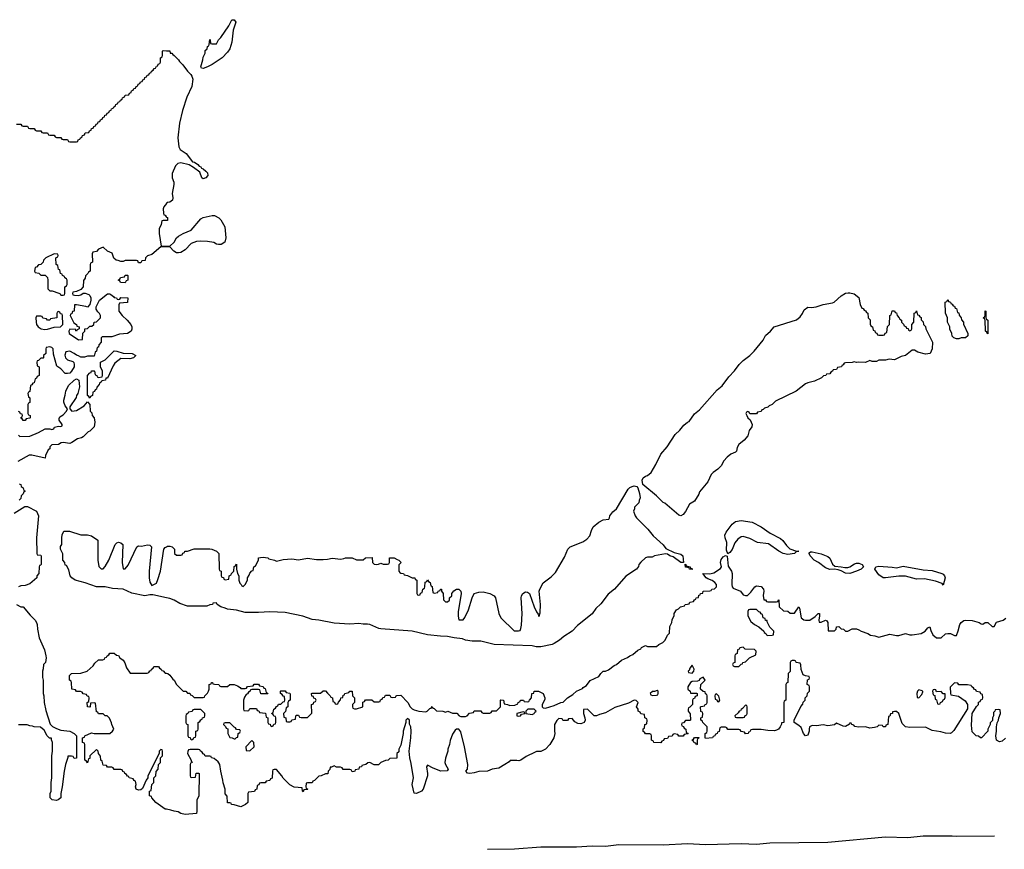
# Model space of a CAD drawing. Header units: inches. Extents: x 2112843 to 2323771, y 35243 to 209174.
# Tile 23 of 83: x 2238680 to 2247539, y 60648 to 68113. Entities that reach past the tile are written whole.
import ezdxf

# ---------------------------------------------------------------- set-up
doc = ezdxf.new("R2010")
doc.units = ezdxf.units.IN
doc.header["$MEASUREMENT"] = 0
doc.layers.add('C2036', color=7, linetype='Continuous')
doc.layers.add('C2046', color=7, linetype='Continuous')

msp = doc.modelspace()

# ---------------------------------------------------------------- linework, layer by layer
at = {"layer": 'C2036', "color": 6}
for points in [[(2238650, 67174), (2238690, 67174), (2238698, 67158), (2238710, 67154), (2238750, 67154), (2238758, 67138), (2238770, 67134), (2238810, 67134), (2238818, 67118), (2238830, 67114), (2238870, 67114), (2238878, 67098), (2238890, 67094), (2238930, 67094), (2238938, 67078), (2238950, 67074), (2238990, 67074), (2238998, 67058), (2239010, 67054), (2239050, 67054), (2239058, 67038), (2239070, 67034), (2239110, 67034), (2239118, 67018), (2239130, 67014), (2239190, 67014), (2239202, 67018), (2239207.3, 67032.7), (2239222, 67038), (2239226, 67050), (2239242, 67058), (2239246, 67070), (2239262, 67078), (2239270, 67094), (2239302, 67098), (2239307.3, 67112.7), (2239322, 67118), (2239327.3, 67132.7), (2239342, 67138), (2239347.3, 67152.7), (2239362, 67158), (2239367.3, 67172.7), (2239382, 67178), (2239387.3, 67192.7), (2239402, 67198), (2239407.3, 67212.7), (2239422, 67218), (2239427.3, 67232.7), (2239442, 67238), (2239447.3, 67252.7), (2239462, 67258), (2239467.3, 67272.7), (2239482, 67278), (2239487.3, 67292.7), (2239502, 67298), (2239506, 67310), (2239522, 67318), (2239526, 67330), (2239542, 67338), (2239546, 67350), (2239562, 67358), (2239566, 67370), (2239582, 67378), (2239586, 67390), (2239602, 67398), (2239606, 67410), (2239622, 67418), (2239630, 67434), (2239662, 67438), (2239667.3, 67452.7), (2239682, 67458), (2239687.3, 67472.7), (2239702, 67478), (2239707.3, 67492.7), (2239722, 67498), (2239727.3, 67512.7), (2239742, 67518), (2239747.3, 67532.7), (2239762, 67538), (2239767.3, 67552.7), (2239782, 67558), (2239787.3, 67572.7), (2239802, 67578), (2239807.3, 67592.7), (2239822, 67598), (2239827.3, 67612.7), (2239842, 67618), (2239847.3, 67632.7), (2239862, 67638), (2239866, 67650), (2239882, 67658), (2239890, 67674), (2239902, 67678), (2239910, 67694), (2239922, 67698), (2239927.3, 67712.7), (2239942, 67718), (2239946, 67730), (2239946, 67770), (2239962, 67778), (2239966, 67790), (2239966, 67830), (2239970, 67834), (2240000, 67832.7)], [(2240000, 66460.4), (2239999.8, 66460.2), (2239978, 66430), (2239972, 66410), (2239972.7, 66372.7), (2239978, 66358), (2239990, 66354), (2239998, 66338), (2240000, 66337.3)], [(2240000, 66306), (2239970, 66306), (2239958, 66302), (2239952, 66270), (2239936, 66230), (2239934.8, 66190), (2239954, 66074), (2240000, 66074)], [(2240000, 66068), (2239950, 66068), (2239870, 65999.3), (2239831, 65989), (2239812, 65970), (2239810, 65946), (2239778, 65942), (2239770, 65926), (2239750, 65926), (2239742, 65942), (2239730, 65946), (2239630, 65946), (2239610, 65938), (2239590, 65938), (2239567.3, 65947.3), (2239548.4, 65948.4), (2239528.4, 65968.4), (2239512.9, 66012.9), (2239470, 66028.7), (2239430, 66066), (2239390, 66048), (2239370, 66028), (2239338, 66022), (2239332.7, 66007.3), (2239334, 65930), (2239318, 65922), (2239314, 65910), (2239314, 65850), (2239298, 65842), (2239294, 65830), (2239272, 65808), (2239270, 65786), (2239252.7, 65767.3), (2239252, 65710), (2239230, 65686), (2239190, 65668), (2239158, 65662), (2239154, 65650), (2239158, 65638), (2239172.7, 65632.7), (2239210, 65631.3), (2239230, 65638), (2239250, 65652), (2239270, 65652), (2239300.7, 65640.7), (2239310.7, 65630.7), (2239318.8, 65610), (2239320.7, 65590), (2239311.1, 65548.9), (2239290, 65526), (2239273.6, 65533.6), (2239192, 65548), (2239174, 65546), (2239171, 65489), (2239154, 65486), (2239150, 65466), (2239138, 65462), (2239134, 65450), (2239166.4, 65386.4), (2239192, 65370), (2239194, 65354), (2239214, 65350), (2239214, 65330), (2239198, 65322), (2239191.3, 65308.7), (2239186, 65314), (2239186, 65326), (2239130, 65328), (2239121, 65310), (2239126, 65290), (2239210, 65232), (2239246, 65234), (2239248, 65292), (2239266, 65310), (2239266, 65330), (2239290, 65334), (2239310, 65354), (2239330, 65354), (2239346, 65370), (2239348.9, 65391.1), (2239370, 65394), (2239408, 65430), (2239408, 65450), (2239398, 65470), (2239383.1, 65483.1), (2239368.4, 65508.4), (2239368.7, 65530), (2239398, 65590), (2239470, 65644.7), (2239490, 65644.7), (2239499.8, 65639.8), (2239522.8, 65622.8), (2239530, 65612), (2239551.3, 65611.3), (2239558, 65598), (2239570, 65594), (2239582, 65598), (2239590, 65612), (2239654, 65610), (2239650, 65568), (2239578, 65562), (2239572.7, 65547.3), (2239571, 65490), (2239600.7, 65450), (2239647.3, 65410), (2239680.5, 65370), (2239690.3, 65350), (2239690, 65329), (2239681.6, 65310), (2239650, 65289.7), (2239577.1, 65282.9), (2239510, 65259), (2239422, 65258), (2239414, 65250), (2239412, 65210), (2239392.7, 65187.3), (2239390, 65166), (2239378, 65162), (2239372, 65130), (2239358, 65122), (2239350, 65086), (2239290, 65086), (2239263.6, 65076.4), (2239230, 65075.3), (2239208.9, 65088.9), (2239190, 65093.2), (2239168.7, 65110), (2239130, 65129.3), (2239094.8, 65125.2), (2239085.2, 65094.8), (2239090.8, 65070), (2239110, 65050.8), (2239157.3, 65037.3), (2239166.8, 65026.8), (2239171.3, 65010), (2239171.3, 64990), (2239146.8, 64950), (2239130, 64933.2), (2239110, 64928.7), (2239090, 64928), (2239048.7, 64970), (2239015.5, 64995.5), (2238984.7, 65104.7), (2238982, 65150), (2238970, 65162), (2238950, 65168), (2238918, 65162), (2238914, 65150), (2238914, 65110), (2238894, 65090), (2238894, 65070), (2238890, 65066), (2238870, 65066), (2238850, 65046), (2238838, 65042), (2238834, 65030), (2238838, 64998), (2238854, 64990), (2238854, 64910), (2238838, 64902), (2238830, 64886), (2238818, 64882), (2238810, 64846), (2238798, 64842), (2238790, 64826), (2238778, 64822), (2238771.6, 64768.4), (2238758, 64762), (2238754, 64750), (2238758, 64718), (2238772, 64710), (2238771.6, 64668.4), (2238758, 64662), (2238754, 64650), (2238754, 64570), (2238758, 64558), (2238774, 64550), (2238774, 64530), (2238770, 64526), (2238738, 64522), (2238730, 64506), (2238710, 64506), (2238702, 64522), (2238686, 64530), (2238702, 64538), (2238706, 64550), (2238702, 64562), (2238687.3, 64567.3), (2238682, 64582), (2238670, 64586)], [(2238670, 64374), (2238682, 64362), (2238770, 64366), (2238850, 64398), (2238910, 64431.3), (2238950, 64432), (2238970, 64424.7), (2238988.4, 64431.6), (2238994.6, 64445.4), (2239006, 64450), (2239030, 64456), (2239050, 64452), (2239062, 64458), (2239062, 64470), (2239034, 64510), (2239034.6, 64525.4), (2239042, 64538), (2239070, 64558), (2239102, 64590), (2239108.7, 64610), (2239090, 64638), (2239077.2, 64670), (2239077.2, 64690), (2239090, 64734), (2239094, 64770), (2239119.3, 64820.7), (2239169.3, 64870.7), (2239190, 64881), (2239211.3, 64870), (2239218.8, 64810), (2239202.8, 64750), (2239191, 64730), (2239187.3, 64712.7), (2239131.3, 64630), (2239131.3, 64610), (2239150, 64591.3), (2239190, 64596), (2239260.4, 64639.6), (2239290, 64674), (2239311.3, 64650), (2239314, 64590), (2239330, 64574), (2239332.7, 64552.7), (2239351.3, 64530), (2239356, 64490), (2239350.4, 64450), (2239333, 64430), (2239310.5, 64410), (2239296.2, 64403.8), (2239250, 64358.4), (2239234.8, 64350), (2239199, 64341), (2239150, 64307.3), (2239130, 64300.9), (2239070, 64309.3), (2239054, 64306), (2239029.2, 64289.2), (2238970, 64286), (2238951.6, 64268.4), (2238951, 64250), (2238936.9, 64243.1), (2238911.3, 64190), (2238910, 64166), (2238790, 64195.1), (2238765.5, 64194.5), (2238662.5, 64137.5)], [(2238676, 63936), (2238690, 63930.8), (2238694, 63914), (2238710, 63902), (2238718, 63878), (2238730.4, 63870), (2238716.9, 63863.1), (2238710, 63848), (2238692, 63830), (2238690, 63806), (2238674, 63790)], [(2238630, 63671.3), (2238726.8, 63733.2), (2238750, 63732), (2238830, 63690.3), (2238850.5, 63650), (2238831.3, 63450), (2238834, 63310), (2238838, 63298), (2238870, 63294), (2238874, 63290), (2238872.7, 63212.7), (2238870, 63206), (2238858, 63202), (2238854, 63190), (2238851.6, 63128.4), (2238834, 63110), (2238834, 63090), (2238770, 63035.3), (2238730, 63022), (2238690, 63018), (2238670, 63009)], [(2240000, 62911.6), (2239878, 62938), (2239850, 62939.3), (2239806, 62930), (2239690, 62952.3), (2239609.6, 62989.6), (2239514.9, 62994.9), (2239450, 63009.2), (2239370, 63009), (2239270, 63046.6), (2239178, 63070), (2239148.7, 63090), (2239135.3, 63110), (2239123.1, 63163.1), (2239102, 63202), (2239090, 63206), (2239086, 63230), (2239068, 63250), (2239067.3, 63307.3), (2239048, 63350), (2239048.4, 63371.6), (2239058, 63390), (2239058, 63450), (2239063.1, 63476.9), (2239078, 63510), (2239128.3, 63511.7), (2239230, 63477.4), (2239290, 63476.8), (2239325.5, 63470), (2239382, 63430), (2239384, 63250), (2239391.3, 63191.3), (2239411.6, 63171.6), (2239430, 63171.3), (2239450, 63191.3), (2239480.9, 63250), (2239538, 63390), (2239554.9, 63405.1), (2239570, 63410.2), (2239590, 63405.3), (2239608.4, 63390), (2239602, 63230), (2239611.3, 63171.3), (2239630, 63171), (2239655.6, 63204.4), (2239735.3, 63370), (2239750, 63378.8), (2239776.7, 63376.7), (2239830, 63387.9), (2239850, 63384.9), (2239866, 63370), (2239844.9, 63150), (2239844.9, 63090), (2239850.8, 63050.8), (2239870, 63022), (2239910, 63042), (2239924.1, 63075.9), (2239947.3, 63150), (2239977, 63350), (2239990, 63364.9), (2240000, 63369.9)], [(2238650, 62851.3), (2238691.3, 62831.3), (2238712, 62830), (2238774.1, 62754.1), (2238820.7, 62710), (2238830.7, 62690), (2238837.3, 62670), (2238839.1, 62630), (2238856, 62550), (2238902, 62442), (2238916, 62390), (2238918, 62370), (2238912, 62330), (2238894, 62310), (2238892.7, 62272.7), (2238884.7, 62250), (2238885.4, 62194.6), (2238892, 62170), (2238890.6, 62050), (2238897.1, 62030), (2238900.5, 61970), (2238915.9, 61895.9), (2238954.4, 61774.4), (2238974, 61754), (2239010, 61734.8), (2239050, 61720.7), (2239130.5, 61710.5), (2239170.6, 61690.6), (2239192, 61670), (2239191.6, 61468.4), (2239170, 61466), (2239162, 61482), (2239147.3, 61487.3), (2239114, 61486), (2239114, 61474), (2239091, 61410), (2239078.8, 61350), (2239062.8, 61210), (2239050.8, 61150), (2239050.6, 61110), (2239027.5, 61092.5), (2239010, 61088.7), (2238973.2, 61093.2), (2238955.3, 61110), (2238955.3, 61150), (2238962, 61170), (2238962, 61250), (2238968.7, 61290), (2238969, 61490), (2238975.3, 61530), (2238975.3, 61610), (2238967.3, 61632.7), (2238967.3, 61647.3), (2238949.1, 61649.1), (2238928, 61670), (2238900.4, 61720.4), (2238867.3, 61747.3), (2238808.9, 61748.8), (2238796.4, 61756.4), (2238770, 61758), (2238747.3, 61767.3), (2238668.9, 61768.8)], [(2240000, 61008.2), (2239989.4, 61010), (2239906, 61070), (2239869.3, 61110), (2239864.7, 61124.7), (2239848.7, 61130), (2239848.4, 61171.6), (2239862, 61178), (2239868.4, 61231.6), (2239886, 61250), (2239888.4, 61291.6), (2239906, 61310), (2239907.3, 61347.3), (2239926, 61370), (2239928.4, 61411.6), (2239946, 61430), (2239946, 61470), (2239966, 61490), (2239966, 61530), (2239962, 61542), (2239950, 61546), (2239934, 61530), (2239934, 61510), (2239832, 61310), (2239832, 61290), (2239818, 61270), (2239785.4, 61194.6), (2239770, 61182), (2239750, 61181.2), (2239728.7, 61190), (2239722, 61210), (2239728, 61230), (2239722, 61262), (2239710, 61266), (2239702, 61282), (2239666, 61290), (2239662, 61302), (2239650, 61306), (2239642, 61322), (2239626, 61330), (2239622, 61342), (2239607.3, 61347.3), (2239602, 61362), (2239590, 61366), (2239530, 61366), (2239522, 61382), (2239510, 61386), (2239470, 61386), (2239462, 61402), (2239430, 61406), (2239422, 61442), (2239408.9, 61448.8), (2239407.3, 61487.3), (2239388, 61510), (2239386, 61530), (2239370, 61546), (2239312, 61490), (2239310, 61466), (2239298, 61462), (2239290, 61426), (2239282, 61442), (2239266, 61450), (2239266, 61590), (2239262, 61602), (2239246, 61610), (2239246, 61650), (2239262, 61658), (2239266, 61670), (2239324.7, 61695.3), (2239350.8, 61690.8), (2239490, 61691), (2239515.3, 61710), (2239528, 61730), (2239508, 61770), (2239507.3, 61787.3), (2239488.4, 61828.4), (2239468, 61848), (2239449.1, 61849.1), (2239430, 61868), (2239390, 61868), (2239382, 61882), (2239370, 61886), (2239362, 61962), (2239350, 61966), (2239318, 61962), (2239314, 61930), (2239310, 61926), (2239288.9, 61928.8), (2239286, 61970), (2239302, 61978), (2239306, 62010), (2239302, 62022), (2239287.3, 62027.3), (2239282, 62042), (2239250, 62046), (2239242, 62062), (2239227.3, 62067.3), (2239190, 62068.7), (2239182, 62082), (2239149, 62089), (2239146, 62150), (2239142, 62162), (2239128.7, 62170), (2239128.9, 62211.2), (2239146, 62230), (2239230, 62232), (2239286, 62250), (2239340.4, 62299.6), (2239356.4, 62323.6), (2239390, 62354), (2239427.3, 62352.7), (2239442, 62358), (2239446, 62370), (2239462, 62378), (2239466, 62390), (2239482, 62398), (2239490, 62414), (2239530, 62414), (2239550, 62394), (2239570, 62392), (2239582, 62370), (2239610.6, 62350.6), (2239626.4, 62326.4), (2239642, 62282), (2239672.7, 62232.7), (2239827.3, 62232.7), (2239842, 62238), (2239850, 62254), (2239862, 62258), (2239866, 62270), (2239882, 62278), (2239887.3, 62292.7), (2239930, 62294), (2239938, 62278), (2239954, 62270), (2239958, 62258), (2239970, 62254), (2239990, 62234), (2240000, 62232.3)]]:
    msp.add_lwpolyline(points, dxfattribs=at)
for points in [[(2238990, 66006), (2238914, 65970), (2238894, 65950), (2238892, 65930), (2238871.1, 65908.9), (2238850, 65906), (2238830, 65886), (2238818, 65882), (2238814, 65850), (2238818, 65838), (2238851.6, 65831.6), (2238870, 65814), (2238910, 65814), (2238930, 65794), (2238934, 65770), (2238934, 65690), (2238950, 65674), (2238971.6, 65671.6), (2239031.6, 65651.6), (2239044.7, 65644.7), (2239050, 65634), (2239070, 65634), (2239082, 65638), (2239086, 65650), (2239086, 65710), (2239102, 65718), (2239106, 65730), (2239106, 65770), (2239102, 65782), (2239086, 65790), (2239082, 65802), (2239066, 65810), (2239062, 65822), (2239046, 65830), (2239042, 65862), (2239030, 65866), (2239022, 65902), (2239008, 65910), (2239006, 65970), (2239022, 65978), (2239026, 65990), (2239022, 66002)], [(2239630, 65746), (2239588.4, 65748.4), (2239582, 65762), (2239566, 65770), (2239582, 65778), (2239587.3, 65792.7), (2239622, 65798), (2239630, 65814), (2239650, 65814), (2239654, 65810), (2239651.6, 65768.4), (2239638, 65762)], [(2239030, 65486), (2239018, 65482), (2239014, 65470), (2239014, 65430), (2238958, 65422), (2238950, 65408), (2238930, 65408), (2238922, 65422), (2238888.4, 65428.4), (2238882, 65442), (2238870, 65446), (2238830, 65446), (2238826, 65430), (2238827.3, 65390), (2238831, 65370), (2238846, 65350), (2238874, 65330), (2238904.9, 65324.9), (2238930, 65328), (2238990, 65346), (2239046, 65350), (2239068.7, 65370), (2239066, 65450), (2239062, 65462), (2239047.3, 65467.3), (2239042, 65482)], [(2239670, 65061.5), (2239590, 65064.5), (2239536.9, 65023.1), (2239520.8, 64999.2), (2239470, 64888), (2239454, 64886), (2239452, 64870), (2239418, 64862), (2239414, 64850), (2239398, 64842), (2239394, 64830), (2239372.7, 64807.3), (2239372, 64788), (2239358, 64782), (2239352.7, 64767.3), (2239338, 64762), (2239334, 64730), (2239318, 64722), (2239310, 64706), (2239302, 64722), (2239289, 64730), (2239288.7, 64910), (2239310, 64934), (2239322, 64938), (2239327.3, 64952.7), (2239350, 64954), (2239354, 64950), (2239358, 64918), (2239372.7, 64912.7), (2239378, 64898), (2239390, 64894), (2239422, 64898), (2239426, 64910), (2239426, 64950), (2239406, 64990), (2239406, 65030), (2239450, 65052), (2239530, 65132), (2239554, 65130), (2239611.9, 65111.9), (2239692, 65110), (2239724.7, 65090), (2239702.8, 65070)]]:
    msp.add_lwpolyline(points, close=True, dxfattribs=at)
at = {"layer": 'C2046', "color": 6}
for points in [[(2240330, 67674), (2240316.4, 67676.4), (2240309, 67690), (2240328.7, 67750), (2240330, 67774), (2240348, 67810), (2240350, 67834), (2240366, 67850), (2240368.7, 67871.3), (2240382, 67878), (2240386, 67890), (2240390, 67934), (2240394, 67930), (2240398, 67898), (2240410, 67894), (2240450, 67894), (2240468, 67930), (2240490, 67952), (2240562, 68058), (2240589.2, 68110), (2240610, 68112.7), (2240626, 68090), (2240601.8, 68018.2), (2240590, 67909), (2240570, 67849.5), (2240550, 67819.3), (2240502, 67770), (2240412.4, 67710), (2240370, 67689.8)], [(2246410, 65274), (2246450, 65274), (2246462, 65278), (2246467.3, 65292.7), (2246482, 65298), (2246488.4, 65351.6), (2246506, 65370), (2246508, 65450), (2246522, 65458), (2246530, 65494), (2246550, 65494), (2246558, 65478), (2246570, 65474), (2246574, 65450), (2246594, 65430), (2246598, 65418), (2246614, 65410), (2246614, 65390), (2246632.7, 65372.7), (2246638, 65358), (2246652.7, 65352.7), (2246658, 65338), (2246672.7, 65332.7), (2246678, 65318), (2246690, 65314), (2246702, 65318), (2246706, 65330), (2246706, 65370), (2246726, 65390), (2246728.4, 65471.6), (2246742, 65478), (2246750, 65494), (2246758, 65458), (2246770, 65454), (2246778, 65438), (2246790, 65434), (2246792, 65412), (2246810, 65394), (2246812, 65370), (2246831, 65351), (2246832, 65330), (2246891.6, 65211.6), (2246891.3, 65150), (2246872, 65110), (2246830, 65104), (2246762, 65122), (2246730, 65138), (2246710, 65138), (2246650, 65092.3), (2246610, 65082), (2246550, 65052.7), (2246502.8, 65057.2), (2246469, 65049), (2246410, 65048), (2246390, 65038), (2246350, 65038), (2246330, 65046), (2246290, 65029.6), (2246227.3, 65032.7), (2246209.1, 65029.1), (2246186.8, 65033.2), (2246170, 65028), (2246110, 65026), (2246098, 65022), (2246090, 65006), (2246078, 65002), (2246074, 64990), (2246038, 64982), (2246030, 64966), (2245998, 64962), (2245994, 64950), (2245978, 64942), (2245970, 64926), (2245938, 64922), (2245934, 64910), (2245912.7, 64907.3), (2245894, 64890), (2245830, 64859), (2245770, 64846), (2245750, 64836), (2245665.5, 64770), (2245481.1, 64678.9), (2245450, 64649.8), (2245422.5, 64637.5), (2245410, 64626.6), (2245382, 64618), (2245370, 64606), (2245358, 64602), (2245350, 64586), (2245318, 64582), (2245310, 64566), (2245250, 64566), (2245242, 64582), (2245230, 64586), (2245218, 64582), (2245214, 64570), (2245222, 64550), (2245232, 64530), (2245251, 64511), (2245270.6, 64470.6), (2245267.3, 64450), (2245244.6, 64415.4), (2245230, 64369.7), (2245196.9, 64330), (2245150.8, 64289.2), (2245136.6, 64263.4), (2245128.4, 64230), (2245119.2, 64220.8), (2245077.8, 64202.1), (2245044.2, 64175.8), (2245016.6, 64143.4), (2244990, 64099.7), (2244962, 64070), (2244920.6, 64039.4), (2244900.9, 64019.1), (2244870, 63954.3), (2244796.9, 63863.1), (2244790, 63842.7), (2244750, 63782), (2244707, 63753), (2244670, 63687), (2244650, 63660.9), (2244630, 63649.6), (2244610, 63656), (2244483.3, 63763.3), (2244470, 63769.5), (2244409.5, 63829.5), (2244286, 63930), (2244282, 63970), (2244289.2, 63990), (2244310, 64004.7), (2244330, 64011), (2244361.2, 64038.8), (2244402.9, 64110), (2244450, 64204), (2244507, 64270), (2244578.6, 64381.4), (2244620.1, 64419.9), (2244656.6, 64463.4), (2244690, 64490.6), (2244703.7, 64496.3), (2244750, 64567.3), (2244796.2, 64603.8), (2244956.6, 64783.4), (2245000.8, 64819.2), (2245059.4, 64900.6), (2245110, 64953), (2245153.6, 65010), (2245190, 65045.5), (2245249.6, 65090.4), (2245289.3, 65130), (2245369.5, 65230), (2245389.5, 65270.5), (2245435.3, 65310), (2245469.2, 65350), (2245670, 65410.8), (2245701.5, 65438.5), (2245724, 65470), (2245739, 65501), (2245770, 65524.7), (2245803.5, 65523.5), (2245846, 65530), (2245909.5, 65550.5), (2245994.6, 65565.4), (2246009, 65571), (2246071.3, 65628.7), (2246110, 65650.6), (2246134.8, 65654.8), (2246150, 65656), (2246186.8, 65646.8), (2246230, 65612), (2246242, 65550), (2246258, 65518), (2246270, 65514), (2246278, 65498), (2246290, 65494), (2246298, 65478), (2246311.6, 65471.6), (2246314, 65430), (2246331.6, 65411.6), (2246332.7, 65372.7), (2246338, 65358), (2246354, 65350), (2246358, 65318), (2246372.7, 65312.7), (2246378, 65298), (2246392.7, 65292.7), (2246398, 65278)], [(2247190, 65248.7), (2247151.1, 65248.9), (2247130, 65242), (2247110, 65242), (2247086, 65250), (2247070, 65266), (2247068, 65290), (2247048.9, 65328.9), (2247048, 65350), (2247028.7, 65390), (2247028, 65430), (2247008.4, 65471.6), (2247006, 65570), (2247022, 65578), (2247030, 65594), (2247038, 65578), (2247054, 65570), (2247058, 65558), (2247070, 65554), (2247078, 65538), (2247090, 65534), (2247098, 65518), (2247110, 65514), (2247118, 65478), (2247130, 65474), (2247132.7, 65452.7), (2247152, 65430), (2247152.7, 65412.7), (2247172, 65390), (2247172.7, 65372.7), (2247212, 65290), (2247211.6, 65268.4)], [(2247390, 65286), (2247382, 65302), (2247368.7, 65310), (2247366, 65410), (2247362, 65422), (2247348.7, 65430), (2247362, 65438), (2247366, 65450), (2247366, 65494), (2247372, 65490), (2247374, 65430), (2247378, 65418), (2247390.8, 65410)], [(2245590, 63300.5), (2245550.3, 63309.7), (2245510, 63331.2), (2245416.4, 63396.4), (2245319, 63410), (2245250, 63445.1), (2245190, 63463), (2245170, 63459.6), (2245142.3, 63437.7), (2245115.8, 63404.2), (2245090, 63346.3), (2245070, 63318.4), (2245050, 63308), (2245038.6, 63338.6), (2245042.8, 63410), (2245028.2, 63450), (2245024.7, 63475.3), (2245037.1, 63502.9), (2245090, 63573.4), (2245121.4, 63598.6), (2245170, 63606.7), (2245270, 63590.4), (2245350, 63548.2), (2245432.7, 63492.7), (2245525.1, 63445.1), (2245547.3, 63427.3), (2245580.6, 63380.6), (2245610, 63352.7), (2245670, 63331.3), (2245691.3, 63330), (2245670, 63328.7), (2245650, 63309.6)], [(2246102.8, 63182.8), (2246130, 63183.1), (2246150, 63190.3), (2246190, 63217.3), (2246210, 63223.2), (2246230, 63221.5), (2246260.7, 63210), (2246270.7, 63190), (2246250.7, 63170), (2246209.6, 63149.6), (2246150, 63129.7), (2246110, 63132), (2246070, 63154), (2246042.9, 63162.9), (2246010, 63167.3), (2245970, 63166), (2245930, 63179.6), (2245867.7, 63227.7), (2245829.5, 63250), (2245792.7, 63290), (2245782, 63310), (2245783.1, 63316.9), (2245795.3, 63324.7), (2245810, 63324), (2245890, 63306.4), (2245950, 63283.8), (2245970, 63266.8), (2245993.5, 63213.5), (2246014.9, 63194.9), (2246070, 63190.3)], [(2244714, 63174), (2244726, 63174), (2244732, 63170), (2244730, 63166), (2244706, 63170), (2244702, 63182), (2244670, 63188), (2244667.3, 63212.7), (2244674, 63210), (2244678, 63198), (2244712, 63190)], [(2246570, 63179.3), (2246630, 63194.3), (2246810, 63161.3), (2246890, 63155.3), (2246976, 63130), (2246990, 63123), (2247001.6, 63110), (2247006.4, 63090), (2246990, 63026), (2246979.1, 63039.1), (2246920.7, 63060.7), (2246821.6, 63081.6), (2246750, 63079.8), (2246650, 63105.3), (2246590, 63107.1), (2246470.2, 63089.8), (2246450, 63091.3), (2246410, 63116.3), (2246372.7, 63170), (2246382, 63190), (2246410, 63196.4), (2246530, 63186.7)], [(2245310, 62806), (2245250, 62806), (2245238, 62802), (2245232.7, 62787.3), (2245232, 62750), (2245258, 62698), (2245291.1, 62671.2), (2245331, 62651), (2245374, 62610), (2245378, 62598), (2245394, 62590), (2245398, 62578), (2245412.7, 62572.7), (2245450, 62574), (2245462, 62578), (2245466, 62610), (2245430, 62646), (2245406, 62694), (2245406, 62706), (2245390, 62708), (2245386, 62726), (2245368, 62730), (2245362, 62762), (2245350, 62766), (2245342, 62782), (2245330, 62786)], [(2245190, 62466), (2245158, 62462), (2245154, 62450), (2245138, 62442), (2245134, 62410), (2245118, 62402), (2245114, 62390), (2245114, 62330), (2245098, 62322), (2245094, 62310), (2245098, 62298), (2245110, 62294), (2245150, 62294), (2245170, 62314), (2245182, 62318), (2245186, 62330), (2245210, 62334), (2245246, 62370), (2245302, 62398), (2245306, 62430), (2245290, 62446), (2245208.7, 62448.7)], [(2244730, 62306), (2244710, 62278), (2244703.6, 62256.4), (2244694, 62250), (2244698, 62238), (2244730, 62234), (2244746, 62250), (2244748, 62270)], [(2244416.4, 62076.4), (2244392, 62068), (2244372.7, 62067.3), (2244354, 62050), (2244358, 62038), (2244372.7, 62032.7), (2244410, 62034), (2244422, 62038), (2244426, 62050), (2244426, 62070)], [(2244950, 62046), (2244938, 62042), (2244934, 62030), (2244938, 61998), (2244952.7, 61992.7), (2244958, 61978), (2244970, 61974), (2244978, 61990), (2244970, 62026)], [(2246770, 62082), (2246758, 62070), (2246751.3, 62050), (2246754, 62014), (2246770, 62012), (2246798, 62042), (2246806, 62066), (2246806, 62070), (2246790, 62078)], [(2246910, 62086), (2246898, 62082), (2246894, 62070), (2246898, 62038), (2246912.7, 62032.7), (2246918, 61998), (2246930, 61994), (2246938, 61958), (2246950, 61954), (2246962, 61958), (2246966, 61970), (2246982, 61978), (2246990, 61994), (2247002, 61998), (2247007.3, 62012.7), (2247006, 62046), (2246990, 62048), (2246970, 62068), (2246930, 62066), (2246922, 62082)], [(2245210, 61946), (2245184.7, 61915.3), (2245170, 61906), (2245165.4, 61894.6), (2245154, 61890), (2245144.7, 61875.3), (2245114, 61850), (2245118, 61838), (2245130, 61834), (2245190, 61834), (2245202, 61838), (2245207.3, 61852.7), (2245222, 61858), (2245226, 61870), (2245226, 61930), (2245222, 61942)], [(2240310, 61906), (2240250, 61906), (2240238, 61902), (2240231.6, 61888.4), (2240198, 61882), (2240194, 61870), (2240178, 61862), (2240174, 61850), (2240174, 61790), (2240178, 61778), (2240194, 61770), (2240194, 61670), (2240198, 61658), (2240212.7, 61652.7), (2240218, 61638), (2240230, 61634), (2240242, 61638), (2240247.3, 61652.7), (2240262, 61658), (2240266, 61670), (2240266, 61710), (2240282, 61718), (2240286, 61730), (2240286, 61790), (2240302, 61798), (2240310, 61814), (2240322, 61818), (2240326, 61830), (2240342, 61838), (2240346, 61850), (2240346, 61870)], [(2243210, 61886), (2243154, 61870), (2243154, 61850), (2243170, 61847.3), (2243186, 61850), (2243196.4, 61863.6), (2243226, 61870), (2243222, 61882)], [(2243308, 61908), (2243252, 61908), (2243234, 61890), (2243234, 61870), (2243290, 61862), (2243308.7, 61870), (2243316.4, 61883.6), (2243326, 61890)], [(2240570, 61786), (2240530, 61786), (2240518, 61782), (2240514, 61770), (2240532.7, 61752.7), (2240538, 61738), (2240551.6, 61731.6), (2240554, 61690), (2240570, 61654), (2240591.6, 61651.6), (2240610, 61642), (2240618, 61642), (2240630, 61654), (2240642, 61658), (2240646, 61690), (2240662, 61698), (2240666, 61710), (2240662, 61722), (2240630, 61726), (2240622, 61742), (2240610, 61746)], [(2240770, 61628), (2240714, 61570), (2240718, 61538), (2240750, 61534), (2240788.4, 61571.6), (2240788, 61610)], [(2244770, 61588), (2244762, 61602), (2244747.3, 61607.3), (2244742, 61622), (2244726, 61630), (2244742, 61638), (2244750, 61654), (2244790, 61654), (2244794, 61650), (2244778, 61642), (2244774, 61630), (2244774, 61590)]]:
    msp.add_lwpolyline(points, close=True, dxfattribs=at)
for points in [[(2240000, 67832.7), (2240030, 67831.3), (2240032.7, 67812.7), (2240050, 67811.3), (2240058, 67798), (2240070, 67791.3), (2240110, 67751), (2240117.3, 67737.3), (2240147.5, 67707.5), (2240191, 67650), (2240219.9, 67619.9), (2240230, 67604.7), (2240236.9, 67576.9), (2240230, 67512.7), (2240183.1, 67416.9), (2240144.4, 67295.6), (2240118.7, 67181.3), (2240104, 67050), (2240111.3, 66970), (2240124.8, 66944.8), (2240177.8, 66910), (2240234.8, 66834.8), (2240252, 66830), (2240282, 66810), (2240294.8, 66794.8), (2240311, 66790), (2240316.9, 66776.9), (2240332, 66770), (2240354, 66750), (2240370, 66734), (2240374, 66710), (2240354, 66690), (2240330, 66682), (2240318, 66690), (2240300.4, 66740.4), (2240243.9, 66783.9), (2240205.8, 66805.8), (2240130, 66824), (2240102, 66818), (2240081.3, 66798.7), (2240051.8, 66730), (2240050.4, 66690), (2240066, 66650), (2240068.2, 66630), (2240050.5, 66550), (2240057.3, 66510), (2240056, 66490), (2240032, 66470), (2240010, 66468.7), (2240000, 66460.4)], [(2240000, 66074), (2240030, 66074), (2240069.5, 66110.5), (2240089.4, 66150), (2240110, 66165.5), (2240149.8, 66190.2), (2240222.2, 66217.8), (2240310, 66321.6), (2240330, 66331.7), (2240410.6, 66350.6), (2240432, 66350), (2240471, 66330), (2240490, 66311), (2240526.8, 66250), (2240534, 66150), (2240524.7, 66110), (2240492, 66090), (2240470, 66089.6), (2240450, 66094), (2240427, 66107), (2240370, 66116), (2240310, 66120.9), (2240270, 66116.9), (2240222, 66098), (2240170, 66042.9), (2240130, 66019), (2240110, 66015.3), (2240090, 66015.3), (2240068, 66030), (2240030, 66068), (2240000, 66068)], [(2240000, 66337.3), (2240010, 66334), (2240011.3, 66310), (2240010, 66306), (2240000, 66306)], [(2240000, 63369.9), (2240010, 63374.9), (2240030, 63375.8), (2240051.3, 63370), (2240074, 63350), (2240074, 63310), (2240090, 63294), (2240130, 63294), (2240142, 63298), (2240147.3, 63312.7), (2240162, 63318), (2240166, 63330), (2240190, 63331.3), (2240250, 63350.5), (2240390.4, 63350.4), (2240410, 63347.3), (2240452, 63330), (2240472, 63310), (2240474, 63170), (2240478, 63158), (2240494, 63150), (2240494, 63110), (2240498, 63098), (2240512.7, 63092.7), (2240518, 63078), (2240530, 63074), (2240562, 63078), (2240566, 63110), (2240582, 63118), (2240586, 63130), (2240606, 63150), (2240610, 63194), (2240622, 63198), (2240630, 63214), (2240631, 63170), (2240641, 63130), (2240650.8, 63110), (2240651.3, 63070), (2240662, 63042), (2240674, 63030), (2240678, 63018), (2240690, 63014), (2240708.4, 63031.6), (2240728.7, 63070), (2240729, 63090), (2240744.7, 63115.3), (2240750, 63134), (2240770, 63154), (2240782, 63158), (2240786, 63190), (2240802, 63198), (2240828, 63250), (2240828.7, 63270), (2240846, 63274), (2240870, 63275.8), (2240912, 63270), (2240921, 63261), (2240974, 63250), (2240990, 63242), (2241050, 63255.8), (2241130, 63260.5), (2241190, 63254), (2241270, 63268), (2241350, 63256.4), (2241410, 63254.9), (2241450, 63258), (2241490, 63267.7), (2241570, 63258), (2241596.4, 63263.6), (2241610, 63271.3), (2241670, 63271.3), (2241710, 63252), (2241750, 63252), (2241770, 63254), (2241790, 63272), (2241850, 63274), (2241854, 63230), (2241870, 63214), (2241890, 63212), (2241907.3, 63212.7), (2241930, 63222), (2241950, 63214), (2241990, 63214), (2242002, 63218), (2242006, 63230), (2242006, 63270), (2242050, 63270.8), (2242074.8, 63254.8), (2242092, 63250), (2242111.3, 63230), (2242092, 63208), (2242091.6, 63151.6), (2242099.6, 63139.6), (2242110, 63132), (2242134, 63130), (2242138, 63118), (2242170, 63112), (2242210, 63092), (2242234, 63090), (2242238, 63078), (2242254, 63070), (2242254, 62950), (2242258, 62938), (2242270, 62934), (2242282, 62938), (2242287.3, 62952.7), (2242302, 62958), (2242306, 62990), (2242322, 62998), (2242326, 63010), (2242328.4, 63051.6), (2242342, 63058), (2242350, 63074), (2242358, 63058), (2242374, 63050), (2242378, 63018), (2242391.6, 63011.6), (2242398, 62958), (2242410, 62954), (2242442, 62958), (2242446, 62970), (2242462, 62978), (2242466, 62990), (2242474, 62990), (2242474, 62970), (2242491.3, 62950), (2242492.7, 62892.7), (2242510, 62874), (2242530, 62874), (2242546, 62890), (2242548, 62910), (2242568, 62930), (2242568.7, 62950), (2242585.1, 62974.9), (2242609, 62990), (2242629.8, 62990.2), (2242650, 62972.2), (2242653.4, 62950), (2242625.5, 62785.5), (2242624.9, 62744.9), (2242632, 62712), (2242670, 62712), (2242685.6, 62734.4), (2242716.9, 62803.1), (2242750, 62911.3), (2242769.4, 62950), (2242810, 62962.4), (2242850, 62963.7), (2242910, 62950.3), (2242948.2, 62930), (2242961.1, 62910), (2242990.4, 62770.4), (2243010, 62731.3), (2243130, 62614), (2243167.3, 62612.7), (2243182, 62618), (2243190, 62634), (2243195.5, 62664.5), (2243199.6, 62770), (2243192.4, 62910), (2243194.7, 62930), (2243207.1, 62950), (2243230, 62963.6), (2243250, 62962), (2243268, 62950), (2243310, 62831.3), (2243330, 62784.7), (2243344, 62764), (2243350, 62742), (2243355.3, 62744.7), (2243363.1, 62776.9), (2243365.1, 62850), (2243354.3, 62970), (2243359.7, 62990), (2243390, 63045.5), (2243461.7, 63098.3), (2243500.1, 63139.9), (2243582.8, 63277.2), (2243613.2, 63350), (2243634, 63370), (2243746.3, 63413.7), (2243781.3, 63438.7), (2243809.3, 63470), (2243823.3, 63516.7), (2243841.2, 63550), (2243890, 63591), (2243930, 63612), (2243982, 63618), (2243988, 63632), (2243988.7, 63650), (2244015.5, 63684.5), (2244050, 63711), (2244156, 63890), (2244170, 63904), (2244190, 63913.4), (2244210, 63918.8), (2244231.6, 63911.6), (2244242, 63902), (2244258, 63850), (2244262, 63810), (2244252.7, 63787.3), (2244250, 63766), (2244212, 63728), (2244212, 63712), (2244202, 63690), (2244218, 63650), (2244231, 63630), (2244330.8, 63530), (2244381, 63470), (2244468.2, 63388.2), (2244494.2, 63354.2), (2244570, 63318), (2244630, 63304), (2244646.8, 63290), (2244652.7, 63227.3), (2244630, 63229.2), (2244559.7, 63279.7), (2244530, 63289.7), (2244510, 63303), (2244490, 63307.2), (2244392.3, 63287.7), (2244370, 63278), (2244330, 63277), (2244310, 63269.4), (2244268.1, 63231.9), (2244250.8, 63210), (2244247.5, 63192.5), (2244230.7, 63169.3), (2244134.6, 63105.4), (2244030.6, 62990), (2243975.8, 62944.2), (2243910, 62856), (2243865.1, 62814.9), (2243830, 62767.6), (2243698.8, 62661.2), (2243650.7, 62610), (2243577, 62563), (2243538, 62530), (2243490, 62501.3), (2243470, 62491.6), (2243370, 62469.6), (2243326, 62470), (2243290, 62479), (2242950, 62491.1), (2242830, 62521.2), (2242750, 62521.3), (2242690, 62531.4), (2242663.1, 62543.1), (2242588.7, 62550), (2242530, 62564.2), (2242464.7, 62564.7), (2242350, 62578.7), (2242210, 62609.6), (2241930, 62631.6), (2241910, 62635.6), (2241830, 62669.6), (2241810, 62673.2), (2241770, 62673.2), (2241730, 62679.3), (2241650, 62675.1), (2241510, 62682.4), (2241370.3, 62709.7), (2241310, 62716.2), (2241227.3, 62747.3), (2241070, 62779.6), (2240930, 62785.1), (2240830, 62778), (2240710, 62779.3), (2240630, 62800.9), (2240550, 62809.4), (2240530, 62819.3), (2240489.5, 62829.5), (2240458, 62850), (2240450, 62866), (2240418, 62862), (2240414, 62850), (2240390, 62848), (2240363.6, 62836.4), (2240190, 62837.2), (2240120.1, 62860.1), (2240070, 62889.5), (2240030, 62905.1), (2240000, 62911.6)], [(2240000, 62232.3), (2240014, 62230), (2240030, 62214), (2240058, 62178), (2240071.3, 62170), (2240092, 62130), (2240150, 62072), (2240174, 62070), (2240190, 62054), (2240210, 62054), (2240218, 62038), (2240232.7, 62032.7), (2240250, 62014), (2240330, 62014), (2240342, 62018), (2240346, 62030), (2240370, 62054), (2240378, 62070), (2240386, 62090), (2240386, 62130), (2240402, 62138), (2240406, 62150), (2240414, 62150), (2240418, 62138), (2240432.7, 62132.7), (2240471.6, 62131.6), (2240478, 62118), (2240490, 62114), (2240550, 62114), (2240570, 62132), (2240608.7, 62131.3), (2240639.8, 62119.8), (2240663.6, 62103.6), (2240670, 62094), (2240710, 62094), (2240722, 62098), (2240728.4, 62111.6), (2240782, 62118), (2240790, 62134), (2240830, 62134), (2240838, 62118), (2240870, 62114), (2240878, 62098), (2240890, 62094), (2240898, 62058), (2240910, 62054), (2240912.7, 62047.3), (2240850, 62048), (2240842, 62082), (2240830, 62086), (2240770, 62086), (2240758, 62082), (2240754, 62070), (2240738, 62062), (2240730, 62046), (2240718, 62042), (2240703.6, 62016.4), (2240694, 61990), (2240694, 61910), (2240698, 61898), (2240730, 61894), (2240742, 61898), (2240750, 61914), (2240810, 61914), (2240818, 61898), (2240832.7, 61892.7), (2240838, 61878), (2240892.7, 61872.7), (2240898, 61838), (2240914, 61830), (2240914, 61790), (2240918, 61778), (2240932.7, 61772.7), (2240938, 61758), (2240950, 61754), (2240962, 61758), (2240967.3, 61772.7), (2240982, 61778), (2240986, 61790), (2240986, 61830), (2240982, 61842), (2240967.3, 61847.3), (2240962, 61862), (2240946, 61870), (2240962, 61878), (2240966, 61910), (2240982, 61918), (2240990, 61934), (2241002, 61938), (2241010, 61954), (2241030, 61954), (2241050, 61974), (2241062, 61978), (2241066, 61990), (2241062, 62022), (2241050, 62026), (2241042, 62042), (2241026, 62050), (2241026, 62070), (2241030, 62074), (2241070, 62074), (2241078, 62058), (2241110, 62052), (2241112.7, 62047.3), (2241114, 61990), (2241098, 61982), (2241094, 61970), (2241094, 61930), (2241078, 61922), (2241071.6, 61888.4), (2241054, 61870), (2241058, 61838), (2241074, 61830), (2241078, 61798), (2241090, 61794), (2241110, 61794), (2241122, 61798), (2241130, 61814), (2241162, 61818), (2241166, 61850), (2241170, 61854), (2241190, 61854), (2241198, 61838), (2241212.7, 61832.7), (2241270, 61834), (2241307.3, 61872.7), (2241306, 61950), (2241322, 61958), (2241327.3, 61972.7), (2241342, 61978), (2241346, 61990), (2241342, 62002), (2241327.3, 62007.3), (2241322, 62022), (2241307.3, 62027.3), (2241306, 62050), (2241310, 62054), (2241387.3, 62052.7), (2241410, 62074), (2241430, 62074), (2241450, 62054), (2241474, 62030), (2241478, 62018), (2241494, 62010), (2241498, 61978), (2241512.7, 61972.7), (2241518, 61958), (2241530, 61954), (2241542, 61958), (2241547.3, 61972.7), (2241567.3, 61992.7), (2241568, 62010), (2241586, 62014), (2241590, 62034), (2241602, 62038), (2241606, 62050), (2241642, 62058), (2241650, 62072), (2241670, 62072), (2241674, 62030), (2241692, 62010), (2241692, 61970), (2241674, 61950), (2241674, 61930), (2241678, 61918), (2241692.7, 61912.7), (2241710, 61912), (2241766, 61930), (2241768.4, 61971.6), (2241782, 61978), (2241790, 61994), (2241847.3, 61992.7), (2241870, 61974), (2241910, 61974), (2241922, 61978), (2241927.3, 61992.7), (2241942, 61998), (2241947.3, 62012.7), (2241962, 62018), (2241970, 62034), (2242010, 62034), (2242018, 62018), (2242030, 62014), (2242062, 62018), (2242066, 62030), (2242072.7, 62032.7), (2242110, 62034), (2242172, 61970), (2242192, 61930), (2242210, 61912), (2242230, 61902), (2242271.1, 61891.2), (2242333.6, 61886.4), (2242346, 61890), (2242370, 61914), (2242382, 61918), (2242390, 61932), (2242398, 61918), (2242410, 61914), (2242430, 61894), (2242488.4, 61891.6), (2242510, 61882), (2242531.1, 61891.2), (2242572.7, 61872.7), (2242612, 61872), (2242634, 61850), (2242650, 61842), (2242690, 61842), (2242706, 61850), (2242727.3, 61872.7), (2242762, 61878), (2242770, 61894), (2242830, 61894), (2242838, 61878), (2242850, 61874), (2242910, 61874), (2242922, 61878), (2242930, 61894), (2242970, 61894), (2243006, 61930), (2243006, 61990), (2243010, 61994), (2243032, 61990), (2243038, 61958), (2243070, 61952), (2243090, 61942), (2243136.4, 61943.6), (2243162, 61958), (2243166, 61970), (2243182, 61978), (2243186, 61990), (2243210.8, 61990.8), (2243214, 61990), (2243218, 61978), (2243250, 61974), (2243262, 61978), (2243266, 61990), (2243286, 62010), (2243289, 62050), (2243306, 62054), (2243310, 62072), (2243348.7, 62071.3), (2243391.3, 62048.7), (2243404.7, 62010), (2243403.6, 61996.4), (2243382, 61950), (2243382, 61930), (2243390, 61922), (2243410, 61918), (2243490, 61942.8), (2243549.5, 61970.5), (2243570, 61971), (2243609.2, 62010), (2243658, 62042), (2243689.4, 62070), (2243743.7, 62096.3), (2243750, 62104.7), (2243778.9, 62121.1), (2243814, 62166), (2243890, 62202), (2243908.7, 62230), (2243929, 62250), (2243950, 62250.7), (2243977.5, 62262.5), (2244030, 62302.8), (2244050, 62310.8), (2244093.2, 62350), (2244147.3, 62372.7), (2244169.5, 62390), (2244197.7, 62402.3), (2244240.2, 62439.8), (2244268.7, 62451.3), (2244275.3, 62464.7), (2244310, 62482), (2244330, 62472), (2244408.4, 62471.6), (2244429.1, 62490.9), (2244468, 62510), (2244488.9, 62531.2), (2244510, 62574), (2244527.3, 62592.7), (2244530, 62654), (2244548.7, 62690), (2244550, 62714), (2244568.7, 62751.3), (2244569, 62770), (2244590, 62802), (2244608.7, 62811.3), (2244626, 62830), (2244662, 62838), (2244668.4, 62851.6), (2244687.3, 62852.7), (2244702, 62858), (2244708.4, 62871.6), (2244742, 62878), (2244750, 62894), (2244762, 62898), (2244766, 62910), (2244786, 62914), (2244790, 62934), (2244802, 62938), (2244806, 62950), (2244826, 62954), (2244830, 62971.3), (2244890, 62974), (2244902, 62978), (2244906, 62990), (2244930, 62992), (2244948, 63010), (2244948.7, 63030), (2244935.3, 63050), (2244910, 63066.6), (2244870, 63080.9), (2244857.2, 63090), (2244826, 63130), (2244890, 63126.8), (2244925.4, 63134.6), (2244986.2, 63173.8), (2244993.6, 63190), (2244986.6, 63230), (2244990, 63257.1), (2245010, 63280.9), (2245030.9, 63290.9), (2245044.5, 63284.5), (2245055.3, 63195.3), (2245083.7, 63150), (2245090.3, 63130), (2245087.7, 63030), (2245090.5, 63010.5), (2245098.5, 62998.5), (2245164.7, 62970), (2245190, 62938), (2245210, 62931), (2245228.9, 62931.2), (2245258.9, 62961.1), (2245293.2, 63010), (2245310, 63017.6), (2245350, 63011.9), (2245373.4, 62990), (2245375.5, 62970), (2245370.7, 62930.7), (2245374, 62894), (2245391.6, 62891.6), (2245398, 62878), (2245410, 62874), (2245490, 62874), (2245502, 62878), (2245510, 62892), (2245514, 62830), (2245552.7, 62792.7), (2245590, 62792), (2245612.7, 62772.7), (2245650, 62772), (2245690, 62831.3), (2245697.3, 62817.3), (2245710.5, 62730.5), (2245733.7, 62713.7), (2245750, 62710.6), (2245790, 62710.7), (2245836.9, 62743.1), (2245864, 62770), (2245874.8, 62770), (2245877.3, 62750), (2245871.1, 62711.2), (2245872.7, 62692.7), (2245890, 62691.3), (2245930, 62711), (2245943.6, 62703.6), (2245951, 62690), (2245954, 62614), (2246010, 62614), (2246026, 62630), (2246028.9, 62651.2), (2246050, 62652), (2246071.1, 62631.2), (2246092, 62630), (2246110, 62612), (2246130, 62611.3), (2246170, 62630.5), (2246210, 62630.6), (2246230, 62624), (2246250.5, 62610.5), (2246312, 62590), (2246335.3, 62575.3), (2246374, 62570), (2246410, 62558), (2246510, 62584.7), (2246570, 62570.8), (2246589.1, 62570.9), (2246649.5, 62590.5), (2246690, 62578.8), (2246710, 62578.8), (2246790, 62590.6), (2246827.8, 62612.2), (2246850, 62641), (2246870, 62651.3), (2246877.5, 62617.5), (2246896.8, 62576.8), (2246930, 62551), (2246950, 62551), (2246970, 62552), (2247010, 62586), (2247030, 62591), (2247054, 62590), (2247090, 62571.3), (2247108, 62572), (2247125.1, 62614.9), (2247138.3, 62670), (2247149.8, 62690.2), (2247174.5, 62705.5), (2247190, 62708.9), (2247250, 62706.7), (2247312, 62690), (2247330, 62678), (2247346, 62674), (2247366, 62690), (2247390.3, 62690.3), (2247430, 62652), (2247447.3, 62652.7), (2247470, 62690.8), (2247530, 62710.7), (2247552.1, 62727.9)], [(2247550, 61648), (2247518.5, 61621.5), (2247494.6, 61614.6), (2247469.2, 61630), (2247461.2, 61670), (2247469, 61710), (2247468.7, 61750), (2247475.3, 61784.7), (2247488, 61810), (2247488.4, 61831.6), (2247506, 61870), (2247502, 61902), (2247490, 61906), (2247458, 61902), (2247454, 61890), (2247442, 61878), (2247442, 61850), (2247432, 61830), (2247431.6, 61808.4), (2247412.7, 61787.3), (2247412, 61770), (2247392, 61730), (2247392, 61710), (2247334, 61650), (2247326, 61650), (2247307.3, 61667.3), (2247286, 61670), (2247250, 61706), (2247244, 61764), (2247249.2, 61870.8), (2247290, 61934), (2247306, 61950), (2247307.3, 61972.7), (2247322, 61978), (2247327.3, 61992.7), (2247342, 61998), (2247346, 62010), (2247342, 62042), (2247327.3, 62047.3), (2247322, 62062), (2247287.3, 62067.3), (2247282, 62082), (2247270, 62086), (2247262, 62102), (2247246, 62110), (2247242, 62122), (2247207.3, 62127.3), (2247130, 62128), (2247122, 62142), (2247090, 62146), (2247052.7, 62107.3), (2247054, 62050), (2247058, 62038), (2247126.4, 62026.4), (2247185.5, 61985.5), (2247207.3, 61950), (2247207.1, 61912.9), (2247083.5, 61716.5), (2247064, 61696), (2247052, 61690), (2247010, 61691.8), (2246966.6, 61706.6), (2246890, 61718.4), (2246830, 61748), (2246690, 61744.5), (2246650, 61749.6), (2246620.1, 61780.1), (2246589, 61869), (2246570, 61888), (2246550, 61888), (2246534, 61886), (2246532, 61870), (2246514, 61866), (2246510, 61846), (2246498, 61842), (2246491.3, 61770), (2246474, 61766), (2246470, 61748.7), (2246450, 61748.7), (2246442, 61762), (2246410, 61766), (2246394, 61750), (2246370, 61742.7), (2246330, 61739.5), (2246290, 61749.5), (2246226.3, 61746.3), (2246194, 61754), (2246184, 61764), (2246166, 61770), (2246162, 61782), (2246150, 61786), (2246144.7, 61775.3), (2246110, 61753.2), (2246090, 61756), (2246030, 61782), (2246010.6, 61769.4), (2245950, 61759), (2245910, 61768.7), (2245850, 61759), (2245810, 61760.9), (2245787.3, 61750), (2245782, 61730), (2245783, 61710), (2245770, 61674), (2245750, 61669.7), (2245732.7, 61690), (2245710, 61742.7), (2245690, 61762.7), (2245648, 61790), (2245648, 61810), (2245708.4, 61931.6), (2245727.3, 61952.7), (2245728.4, 61971.6), (2245746, 61990), (2245746, 62010), (2245766, 62030), (2245767.3, 62052.7), (2245786, 62070), (2245786, 62110), (2245782, 62122), (2245766, 62130), (2245768.4, 62171.6), (2245782, 62178), (2245786, 62190), (2245782, 62202), (2245750, 62208), (2245730, 62218), (2245710, 62266), (2245708, 62308), (2245702, 62322), (2245666, 62330), (2245662, 62342), (2245650, 62346), (2245630, 62346), (2245618, 62342), (2245612, 62328), (2245610.9, 62249.1), (2245594, 62230), (2245591.1, 62148.8), (2245578, 62142), (2245574, 62130), (2245572, 61990), (2245558, 61982), (2245554, 61970), (2245554, 61790), (2245534, 61786), (2245534, 61774), (2245521, 61750), (2245506, 61730), (2245490, 61719.3), (2245470, 61712.7), (2245410, 61716), (2245350, 61726), (2245272.7, 61727.3), (2245258, 61722), (2245250, 61706), (2245238, 61702), (2245234, 61690), (2245210, 61688), (2245202, 61702), (2245170, 61708), (2245162, 61722), (2245150, 61726), (2245050, 61726), (2245042, 61742), (2245030, 61746), (2244990, 61746), (2244978, 61742), (2244972.7, 61707.3), (2244958, 61702), (2244954, 61690), (2244938, 61682), (2244934, 61670), (2244918, 61662), (2244914, 61650), (2244850, 61646), (2244846, 61650), (2244846, 61690), (2244862, 61698), (2244866, 61710), (2244866, 61750), (2244826, 61790), (2244822, 61802), (2244808, 61810), (2244808.4, 61831.6), (2244822, 61838), (2244826, 61870), (2244822, 61882), (2244808.4, 61888.4), (2244806, 61930), (2244810, 61934), (2244842, 61938), (2244846, 61950), (2244862, 61958), (2244866, 61970), (2244866, 62030), (2244862, 62042), (2244850, 62046), (2244846, 62066), (2244828.4, 62068.4), (2244806, 62090), (2244808, 62132), (2244846, 62170), (2244830, 62198), (2244798, 62182), (2244792.7, 62167.3), (2244779.6, 62160.4), (2244730, 62158), (2244714, 62150), (2244692, 62110), (2244692, 62090), (2244712, 62070), (2244714, 62054), (2244770, 62054), (2244774, 62050), (2244774, 62030), (2244758, 62022), (2244750, 62006), (2244738, 62002), (2244734, 61990), (2244734, 61950), (2244710, 61926), (2244698, 61922), (2244694, 61910), (2244694, 61890), (2244712.7, 61867.3), (2244714, 61810), (2244710, 61806), (2244670, 61806), (2244652.7, 61787.3), (2244638, 61782), (2244634, 61770), (2244638, 61758), (2244652.7, 61752.7), (2244658, 61738), (2244674, 61730), (2244678, 61698), (2244694, 61690), (2244690, 61686), (2244658, 61682), (2244650, 61666), (2244610, 61666), (2244602, 61682), (2244570, 61686), (2244558, 61682), (2244550, 61666), (2244518, 61662), (2244510, 61646), (2244478, 61642), (2244472.7, 61627.3), (2244458, 61622), (2244450, 61606), (2244386, 61610), (2244382, 61622), (2244366, 61630), (2244366, 61670), (2244362, 61682), (2244350, 61686), (2244310, 61686), (2244302, 61702), (2244288.4, 61708.4), (2244288.4, 61731.6), (2244302, 61738), (2244306, 61770), (2244322, 61778), (2244326, 61810), (2244322, 61822), (2244306, 61830), (2244302, 61862), (2244267.3, 61867.3), (2244262, 61882), (2244246, 61890), (2244246, 61910), (2244228.7, 61930), (2244246, 61970), (2244228, 61988), (2244210, 61988.7), (2244156.4, 61963.6), (2244035.6, 61924.4), (2243950, 61875.1), (2243898, 61862), (2243870, 61849.2), (2243848.7, 61850), (2243790, 61908), (2243754, 61906), (2243751.3, 61870), (2243766, 61830), (2243766.8, 61810), (2243757.3, 61790), (2243730, 61778), (2243701.5, 61781.5), (2243675.3, 61795.3), (2243650, 61826), (2243618, 61822), (2243610, 61806), (2243572.7, 61807.3), (2243566, 61810), (2243562, 61822), (2243530, 61826), (2243511.6, 61808.4), (2243491.3, 61770), (2243491.1, 61711.2), (2243496, 61690), (2243484.9, 61650), (2243450.3, 61590), (2243410, 61549.7), (2243370, 61529.6), (2243330.8, 61529.2), (2243316.9, 61523.1), (2243237.3, 61482.7), (2243190, 61449.2), (2243170, 61444), (2243152, 61448), (2243092.7, 61447.3), (2243083.6, 61436.4), (2243044.7, 61410), (2242990, 61378), (2242932.1, 61367.9), (2242890, 61352.7), (2242811.8, 61348.1), (2242770, 61335.1), (2242729.8, 61329.8), (2242710, 61334), (2242694, 61350), (2242709.4, 61370.6), (2242712.7, 61410), (2242682.7, 61570), (2242650, 61706), (2242630, 61728), (2242610, 61728), (2242599.6, 61720.4), (2242575.3, 61684.7), (2242553.7, 61626.3), (2242546.8, 61590), (2242530.8, 61550), (2242530.7, 61530), (2242510.6, 61469.4), (2242504, 61430), (2242510.5, 61410), (2242534.8, 61370), (2242527.1, 61352.9), (2242470, 61351.8), (2242398.7, 61378.7), (2242350, 61404), (2242340.7, 61390), (2242350.5, 61330.5), (2242347.9, 61307.9), (2242311.7, 61190), (2242294.3, 61170), (2242250, 61149.8), (2242230, 61154), (2242211.6, 61230), (2242223.1, 61290), (2242201.6, 61421.6), (2242189.5, 61470), (2242182.9, 61530), (2242199.3, 61650), (2242202, 61710), (2242198, 61750), (2242187.3, 61772.7), (2242186, 61810), (2242170, 61826), (2242154, 61810), (2242154, 61790), (2242131, 61710), (2242130.7, 61689.3), (2242110, 61586), (2242091.3, 61550), (2242090, 61526), (2242074, 61510), (2242072.7, 61467.3), (2242010, 61466), (2241994, 61450), (2241970, 61448), (2241930, 61428.7), (2241908.7, 61408.7), (2241870, 61408.7), (2241830, 61428), (2241812.7, 61427.3), (2241794, 61410), (2241758, 61402), (2241754, 61390), (2241734, 61386), (2241732, 61370), (2241698, 61362), (2241694, 61350), (2241687.3, 61347.3), (2241670, 61346), (2241662, 61362), (2241650, 61366), (2241590, 61366), (2241582, 61382), (2241567.3, 61387.3), (2241530, 61388), (2241510, 61398), (2241486, 61386), (2241474, 61386), (2241470, 61366), (2241454, 61350), (2241452.7, 61327.3), (2241430, 61326), (2241391.6, 61308.4), (2241370, 61306), (2241332.7, 61267.3), (2241318, 61262), (2241310, 61246), (2241270, 61246), (2241258, 61242), (2241254, 61210), (2241258, 61198), (2241274, 61190), (2241270, 61186), (2241238, 61182), (2241230, 61166), (2241226, 61170), (2241222, 61202), (2241150, 61208.7), (2241110, 61228.7), (2241049.2, 61289.2), (2241038, 61310), (2240990, 61366), (2240970, 61366), (2240958, 61362), (2240954, 61350), (2240952.7, 61287.3), (2240938, 61282), (2240930, 61266), (2240898, 61262), (2240890, 61246), (2240850, 61246), (2240838, 61242), (2240832.7, 61227.3), (2240818, 61222), (2240814, 61190), (2240798, 61182), (2240792.7, 61167.3), (2240738, 61162), (2240734, 61150), (2240731.3, 61070), (2240711.3, 61050), (2240670, 61029.5), (2240610, 61049), (2240586, 61050), (2240582, 61062), (2240570, 61066), (2240550, 61066), (2240547.3, 61127.3), (2240530, 61146), (2240528.7, 61190), (2240510, 61246), (2240509, 61270), (2240489.2, 61350), (2240482, 61410), (2240462, 61442), (2240450, 61446), (2240430, 61466), (2240406, 61470), (2240402, 61482), (2240390, 61486), (2240350, 61486), (2240342, 61502), (2240330, 61506), (2240322, 61522), (2240306, 61530), (2240302, 61542), (2240287.3, 61547.3), (2240212.7, 61547.3), (2240198, 61542), (2240192, 61528), (2240191.3, 61510), (2240222, 61450), (2240222, 61442), (2240232, 61430), (2240218, 61422), (2240214, 61410), (2240214, 61310), (2240218, 61298), (2240230, 61294), (2240262, 61298), (2240267.3, 61332.7), (2240290, 61334), (2240294, 61330), (2240292, 61130), (2240274, 61090), (2240274, 60990), (2240270, 60969.4), (2240170, 60962.4), (2240129, 60970), (2240104.4, 60984.4), (2240069, 60990), (2240041.3, 61001.3), (2240000, 61008.2)], [(2242889.4, 60648.2), (2243132.3, 60652.3), (2243370.2, 60670.2), (2243689.7, 60670.3), (2243830, 60680.3), (2243950, 60676.4), (2244070, 60690.3), (2244470, 60688.4), (2244690, 60699.5), (2244850, 60692), (2245170, 60700.3), (2245310, 60694), (2245430, 60706), (2245950, 60712.4), (2246470, 60761.1), (2246670, 60754.4), (2246810, 60770.3), (2247070, 60770.3), (2247110, 60766), (2247449.9, 60769.8)]]:
    msp.add_lwpolyline(points, dxfattribs=at)

doc.saveas('drawing.dxf')
